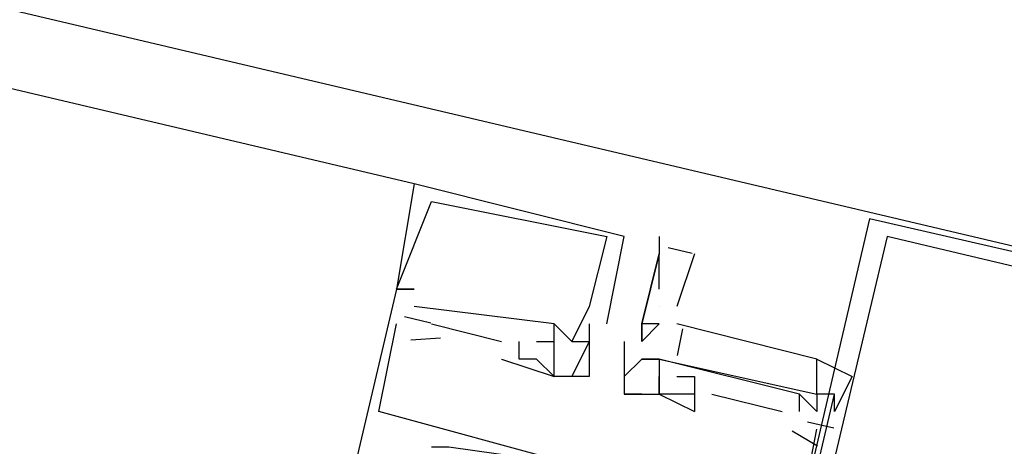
# Model space of a CAD drawing. Header units: feet. Extents: x -79 to 198, y -22 to 181.
# Tile 249 of 256: x 132.367 to 133.116, y 126.365 to 126.689. Entities that reach past the tile are written whole.
import ezdxf

# ---------------------------------------------------------------- set-up
doc = ezdxf.new("R2010")
doc.units = ezdxf.units.FT
doc.layers.add('A-LINEA', color=7, linetype='CONTINUOUS')

msp = doc.modelspace()

# ---------------------------------------------------------------- linework, layer by layer
at = {"layer": 'A-LINEA'}
for p, q in [((124.16, 128.6311), (133.8267, 126.3511)), ((132.6667, 126.5644), (124.4933, 128.4978)), ((132.6667, 126.5644), (132.6667, 126.5644)), ((132.6667, 126.5644), (132.6667, 126.5644)), ((132.6667, 126.5644), (132.6667, 126.5644)), ((132.68, 126.5511), (132.68, 126.5511)), ((132.68, 126.5511), (132.68, 126.5511)), ((132.68, 126.5511), (132.68, 126.5511)), ((132.8133, 126.5244), (132.8133, 126.5244)), ((132.8133, 126.5244), (132.8133, 126.5244)), ((132.8133, 126.5244), (132.8133, 126.5244)), ((132.8267, 126.5244), (132.8267, 126.5244)), ((132.8267, 126.5244), (132.8267, 126.5244)), ((132.8267, 126.5244), (132.8267, 126.5244)), ((132.8533, 126.5244), (132.8533, 126.5244)), ((132.8601, 126.5161), (132.8784, 126.5118)), ((132.8533, 126.5111), (132.8533, 126.5111)), ((132.8533, 126.5111), (132.8533, 126.5111)), ((132.8533, 126.4844), (132.8533, 126.5111)), ((132.88, 126.5111), (132.8667, 126.4711)), ((132.6533, 126.4844), (132.6533, 126.4844)), ((132.6533, 126.4844), (132.6533, 126.4844)), ((132.6533, 126.4844), (132.6533, 126.4844)), ((132.6533, 126.4844), (132.6533, 126.4844)), ((132.6533, 126.4844), (132.6533, 126.4844)), ((132.6533, 126.4844), (132.6533, 126.4844)), ((132.6533, 126.4844), (132.6533, 126.4844)), ((132.6533, 126.4844), (132.6533, 126.4844)), ((132.6533, 126.4844), (132.6533, 126.4844)), ((132.6667, 126.4844), (132.6667, 126.4844)), ((132.6667, 126.4844), (132.6667, 126.4844)), ((132.6667, 126.4844), (132.6667, 126.4844)), ((132.6533, 126.4711), (132.6533, 126.4711)), ((132.6533, 126.4711), (132.6533, 126.4711)), ((132.6533, 126.4711), (132.6533, 126.4711)), ((132.6533, 126.4711), (132.6533, 126.4711)), ((132.6533, 126.4711), (132.6533, 126.4711)), ((132.6533, 126.4711), (132.6533, 126.4711)), ((132.6667, 126.4711), (132.6667, 126.4711)), ((132.6667, 126.4711), (132.6667, 126.4711)), ((132.6667, 126.4711), (132.6667, 126.4711)), ((132.8, 126.4711), (132.8, 126.4711)), ((132.8, 126.4711), (132.8, 126.4711)), ((132.8, 126.4711), (132.8, 126.4711)), ((132.8533, 126.4711), (132.8533, 126.4711)), ((132.6594, 126.4634), (132.6794, 126.4587)), ((132.6594, 126.4634), (132.6794, 126.4587)), ((132.6594, 126.4634), (132.6794, 126.4587)), ((132.6533, 126.4578), (132.6533, 126.4578)), ((132.6533, 126.4578), (132.6533, 126.4578)), ((132.6533, 126.4578), (132.6533, 126.4578)), ((132.68, 126.4578), (132.7333, 126.4444)), ((132.68, 126.4578), (132.68, 126.4578)), ((132.68, 126.4578), (132.7333, 126.4444)), ((132.68, 126.4578), (132.68, 126.4578)), ((132.68, 126.4578), (132.7333, 126.4444)), ((132.68, 126.4578), (132.68, 126.4578)), ((132.7733, 126.4578), (132.7733, 126.4578)), ((132.7733, 126.4578), (132.7733, 126.4578)), ((132.7733, 126.4578), (132.7733, 126.4578)), ((132.7733, 126.4578), (132.7733, 126.4578)), ((132.7733, 126.4578), (132.7733, 126.4578)), ((132.7733, 126.4578), (132.7733, 126.4578)), ((132.8, 126.4578), (132.8, 126.4578)), ((132.8, 126.4578), (132.8, 126.4578)), ((132.8, 126.4578), (132.8, 126.4578)), ((132.8133, 126.4578), (132.8133, 126.4578)), ((132.8133, 126.4578), (132.8133, 126.4578)), ((132.8133, 126.4578), (132.8133, 126.4578)), ((132.84, 126.4444), (132.8533, 126.4578)), ((132.84, 126.4578), (132.84, 126.4578)), ((132.84, 126.4578), (132.84, 126.4578)), ((132.84, 126.4578), (132.84, 126.4578)), ((132.8533, 126.4578), (132.8533, 126.4578)), ((132.8709, 126.454), (132.8669, 126.4337)), ((132.8709, 126.454), (132.8669, 126.4337)), ((132.8709, 126.454), (132.8669, 126.4337)), ((132.6642, 126.4457), (132.6869, 126.4473)), ((132.6642, 126.4457), (132.6869, 126.4473)), ((132.6642, 126.4457), (132.6869, 126.4473)), ((132.6533, 126.4444), (132.6533, 126.4444)), ((132.6533, 126.4444), (132.6533, 126.4444)), ((132.6533, 126.4444), (132.6533, 126.4444)), ((132.7333, 126.4444), (132.7333, 126.4444)), ((132.7333, 126.4444), (132.7333, 126.4444)), ((132.7333, 126.4444), (132.7333, 126.4444)), ((132.7467, 126.4444), (132.7467, 126.4444)), ((132.7467, 126.4444), (132.7467, 126.4444)), ((132.7467, 126.4444), (132.7467, 126.4444)), ((132.76, 126.4444), (132.76, 126.4444)), ((132.76, 126.4444), (132.76, 126.4444)), ((132.76, 126.4444), (132.76, 126.4444)), ((132.7733, 126.4444), (132.7733, 126.4444)), ((132.7733, 126.4311), (132.7733, 126.4444)), ((132.7733, 126.4444), (132.7733, 126.4444)), ((132.7733, 126.4444), (132.7733, 126.4444)), ((132.7733, 126.4444), (132.7733, 126.4444)), ((132.7733, 126.4311), (132.7733, 126.4444)), ((132.7733, 126.4444), (132.7733, 126.4444)), ((132.7733, 126.4444), (132.7733, 126.4444)), ((132.7733, 126.4444), (132.7733, 126.4444)), ((132.7733, 126.4311), (132.7733, 126.4444)), ((132.7733, 126.4444), (132.7733, 126.4444)), ((132.7733, 126.4444), (132.7733, 126.4444)), ((132.7867, 126.4444), (132.7867, 126.4444)), ((132.7867, 126.4444), (132.7867, 126.4444)), ((132.7867, 126.4444), (132.7867, 126.4444)), ((132.7867, 126.4444), (132.7867, 126.4444)), ((132.7867, 126.4444), (132.7867, 126.4444)), ((132.7867, 126.4444), (132.7867, 126.4444)), ((132.8, 126.4444), (132.8, 126.4444)), ((132.8, 126.4444), (132.8, 126.4444)), ((132.8, 126.4444), (132.8, 126.4444)), ((132.8, 126.4444), (132.8, 126.4444)), ((132.8, 126.4444), (132.8, 126.4444)), ((132.8, 126.4444), (132.8, 126.4444)), ((132.8267, 126.4444), (132.8267, 126.4444)), ((132.84, 126.4444), (132.84, 126.4444)), ((132.84, 126.4444), (132.84, 126.4444)), ((132.84, 126.4444), (132.84, 126.4444)), ((132.7333, 126.4311), (132.7333, 126.4311)), ((132.7333, 126.4311), (132.7333, 126.4311)), ((132.7333, 126.4311), (132.7333, 126.4311)), ((132.7467, 126.4311), (132.7467, 126.4311)), ((132.7467, 126.4311), (132.7467, 126.4311)), ((132.7467, 126.4311), (132.7467, 126.4311)), ((132.76, 126.4311), (132.76, 126.4311)), ((132.76, 126.4311), (132.76, 126.4311)), ((132.76, 126.4311), (132.76, 126.4311)), ((132.7733, 126.4311), (132.7733, 126.4311)), ((132.7733, 126.4311), (132.7733, 126.4311)), ((132.7733, 126.4311), (132.7733, 126.4311)), ((132.7733, 126.4311), (132.7733, 126.4311)), ((132.7733, 126.4311), (132.7733, 126.4311)), ((132.7733, 126.4311), (132.7733, 126.4311)), ((132.8, 126.4311), (132.8, 126.4311)), ((132.8, 126.4311), (132.8, 126.4311)), ((132.8, 126.4311), (132.8, 126.4311)), ((132.84, 126.4311), (132.84, 126.4311)), ((132.84, 126.4311), (132.84, 126.4311)), ((132.8533, 126.4311), (132.8533, 126.4044)), ((132.8533, 126.4311), (132.8533, 126.4311)), ((132.8533, 126.4311), (132.8533, 126.4311)), ((132.8533, 126.4311), (132.8533, 126.4311)), ((132.8533, 126.4311), (132.8533, 126.4311)), ((132.8533, 126.4311), (132.8533, 126.4311)), ((132.7733, 126.4178), (132.7733, 126.4178)), ((132.7733, 126.4178), (132.7733, 126.4178)), ((132.7733, 126.4178), (132.7733, 126.4178)), ((132.7733, 126.4178), (132.7733, 126.4178)), ((132.7733, 126.4178), (132.7733, 126.4178)), ((132.7733, 126.4178), (132.7733, 126.4178)), ((132.7733, 126.4178), (132.7733, 126.4178)), ((132.7733, 126.4178), (132.7733, 126.4178)), ((132.7733, 126.4178), (132.7733, 126.4178)), ((132.7867, 126.4178), (132.7867, 126.4178)), ((132.7867, 126.4178), (132.7867, 126.4178)), ((132.7867, 126.4178), (132.7867, 126.4178)), ((132.8, 126.4178), (132.8, 126.4178)), ((132.8, 126.4178), (132.8, 126.4178)), ((132.8, 126.4178), (132.8, 126.4178)), ((132.8267, 126.4178), (132.8267, 126.4178)), ((132.8267, 126.4178), (132.8267, 126.4178)), ((132.8533, 126.4178), (132.8533, 126.4178)), ((132.8533, 126.4178), (132.8533, 126.4178)), ((132.8533, 126.4178), (132.8533, 126.4178)), ((132.8533, 126.4178), (132.8533, 126.4178)), ((132.8667, 126.4178), (132.8667, 126.4178)), ((132.8667, 126.4178), (132.8667, 126.4178)), ((132.8667, 126.4178), (132.8667, 126.4178)), ((132.88, 126.4178), (132.88, 126.4178)), ((132.88, 126.4178), (132.88, 126.4178)), ((132.88, 126.4178), (132.88, 126.4178)), ((132.84, 126.4044), (132.8267, 126.4044)), ((132.8267, 126.4044), (132.8267, 126.4044)), ((132.8267, 126.4044), (132.8267, 126.4044)), ((132.84, 126.4044), (132.84, 126.4044)), ((132.8533, 126.4044), (132.8533, 126.4044)), ((132.8533, 126.4044), (132.8533, 126.4044)), ((132.8533, 126.4044), (132.8533, 126.4044)), ((132.8533, 126.4044), (132.8533, 126.4044)), ((132.8533, 126.4044), (132.8533, 126.4044)), ((132.8667, 126.4044), (132.8667, 126.4044)), ((132.8667, 126.4044), (132.8667, 126.4044)), ((132.8667, 126.4044), (132.8667, 126.4044)), ((132.88, 126.4044), (132.88, 126.3911)), ((132.88, 126.4044), (132.88, 126.4044)), ((132.88, 126.4044), (132.88, 126.4044)), ((132.88, 126.4044), (132.88, 126.3911)), ((132.88, 126.4044), (132.88, 126.4044)), ((132.88, 126.4044), (132.88, 126.4044)), ((132.88, 126.4044), (132.88, 126.3911)), ((132.88, 126.4044), (132.88, 126.4044)), ((132.88, 126.4044), (132.88, 126.4044)), ((132.8933, 126.4044), (132.9467, 126.3911)), ((132.8933, 126.4044), (132.8933, 126.4044)), ((132.8933, 126.4044), (132.9467, 126.3911)), ((132.8933, 126.4044), (132.8933, 126.4044)), ((132.8933, 126.4044), (132.9467, 126.3911)), ((132.8933, 126.4044), (132.8933, 126.4044)), ((132.9733, 126.3911), (132.96, 126.4044)), ((132.96, 126.4044), (132.96, 126.4044)), ((132.96, 126.4044), (132.96, 126.4044)), ((132.96, 126.4044), (132.96, 126.4044)), ((132.9867, 126.4044), (132.9733, 126.4044)), ((132.9733, 126.4044), (132.9733, 126.4044)), ((132.9733, 126.4044), (132.9733, 126.4044)), ((132.9733, 126.4044), (132.9733, 126.4044)), ((132.9867, 126.4044), (132.9867, 126.4044)), ((132.9867, 126.4044), (132.9867, 126.4044)), ((132.9867, 126.4044), (132.9867, 126.4044)), ((132.64, 126.3911), (132.64, 126.3911)), ((132.64, 126.3911), (132.64, 126.3911)), ((132.64, 126.3911), (132.64, 126.3911)), ((132.88, 126.3911), (132.88, 126.3911)), ((132.88, 126.3911), (132.88, 126.3911)), ((132.88, 126.3911), (132.88, 126.3911)), ((132.9467, 126.3911), (132.9467, 126.3911)), ((132.9467, 126.3911), (132.9467, 126.3911)), ((132.9467, 126.3911), (132.9467, 126.3911)), ((132.96, 126.3911), (132.96, 126.3911)), ((132.96, 126.3911), (132.96, 126.3911)), ((132.96, 126.3911), (132.96, 126.3911)), ((132.9733, 126.3911), (132.9733, 126.3911)), ((132.9733, 126.3911), (132.9733, 126.3911)), ((132.9733, 126.3911), (132.9733, 126.3911)), ((132.966, 126.3834), (132.9861, 126.3787)), ((132.966, 126.3834), (132.9861, 126.3787)), ((132.966, 126.3834), (132.9861, 126.3787)), ((132.9543, 126.3766), (132.9738, 126.365)), ((132.9543, 126.3766), (132.9738, 126.365)), ((132.9543, 126.3766), (132.9738, 126.365)), ((132.96, 126.3778), (132.96, 126.3778)), ((132.96, 126.3111), (132.9733, 126.3778)), ((132.96, 126.3778), (132.96, 126.3778)), ((132.96, 126.3778), (132.96, 126.3778)), ((132.96, 126.3111), (132.9733, 126.3778)), ((132.96, 126.3778), (132.96, 126.3778)), ((132.96, 126.3778), (132.96, 126.3778)), ((132.96, 126.3111), (132.9733, 126.3778)), ((132.96, 126.3778), (132.96, 126.3778)), ((132.9733, 126.3778), (132.9733, 126.3778)), ((132.9733, 126.3778), (132.9733, 126.3778)), ((132.9733, 126.3778), (132.9733, 126.3778))]:
    msp.add_line(p, q, dxfattribs=at)
for points in [[(124.3067, 145.1111), (120.72, 129.9644), (124.28, 129.1244), (124.16, 128.6311), (133.8267, 126.3511), (130.9867, 114.3778), (130.3867, 111.8711), (130.04, 110.4178), (135.96, 109.0178)], [(132.8133, 126.4578), (132.8267, 126.5244), (132.6667, 126.5644), (132.6667, 126.5644), (132.6533, 126.4844), (132.6667, 126.4844), (132.6533, 126.4844), (132.68, 126.5511), (132.68, 126.5511), (132.8133, 126.5244), (132.8133, 126.5244), (132.8, 126.4711), (132.8, 126.4711), (132.8, 126.4711), (132.8, 126.4711), (132.7867, 126.4444)], [(132.8133, 126.4578), (132.8267, 126.5244), (132.6667, 126.5644), (132.6667, 126.5644), (132.6533, 126.4844), (132.6667, 126.4844), (132.6533, 126.4844), (132.68, 126.5511), (132.68, 126.5511), (132.8133, 126.5244), (132.8133, 126.5244), (132.8, 126.4711), (132.8, 126.4711), (132.8, 126.4711), (132.8, 126.4711), (132.7867, 126.4444)], [(132.8133, 126.4578), (132.8267, 126.5244), (132.6667, 126.5644), (132.6667, 126.5644), (132.6533, 126.4844), (132.6667, 126.4844), (132.6533, 126.4844), (132.68, 126.5511), (132.68, 126.5511), (132.8133, 126.5244), (132.8133, 126.5244), (132.8, 126.4711), (132.8, 126.4711), (132.8, 126.4711), (132.8, 126.4711), (132.7867, 126.4444)], [(132.8267, 125.7378), (133.64, 125.5378), (133.8267, 126.3511), (133.0133, 126.5378), (132.8267, 125.7378)], [(132.84, 125.7378), (133.6267, 125.5511), (133.8133, 126.3378), (133.0267, 126.5244), (132.84, 125.7378)], [(132.8533, 126.5244), (132.8533, 126.5111), (132.84, 126.4578)], [(132.8533, 126.4578), (132.84, 126.4578), (132.84, 126.4578), (132.84, 126.4578), (132.8533, 126.5111), (132.8533, 126.5111)], [(132.6533, 126.4844), (132.4933, 125.8044), (132.64, 125.7644), (132.6533, 125.7911), (132.64, 125.7911), (132.64, 125.7778), (132.6133, 125.7911), (132.6267, 125.7911)], [(132.6533, 126.4844), (132.4933, 125.8044), (132.64, 125.7644), (132.6533, 125.7911), (132.64, 125.7911), (132.64, 125.7778), (132.6133, 125.7911), (132.6267, 125.7911)], [(132.6533, 126.4844), (132.4933, 125.8044), (132.64, 125.7644), (132.6533, 125.7911), (132.64, 125.7911), (132.64, 125.7778), (132.6133, 125.7911), (132.6267, 125.7911)], [(132.76, 126.4444), (132.7733, 126.4444), (132.7733, 126.4578), (132.6667, 126.4711)], [(132.76, 126.4444), (132.7733, 126.4444), (132.7733, 126.4578), (132.6667, 126.4711)], [(132.76, 126.4444), (132.7733, 126.4444), (132.7733, 126.4578), (132.6667, 126.4711)], [(132.68, 126.3644), (132.6933, 126.3644), (132.7867, 126.3511), (132.64, 126.3911), (132.6533, 126.4578)], [(132.68, 126.3644), (132.6933, 126.3644), (132.7867, 126.3511), (132.64, 126.3911), (132.6533, 126.4578)], [(132.68, 126.3644), (132.6933, 126.3644), (132.7867, 126.3511), (132.64, 126.3911), (132.6533, 126.4578)], [(132.7867, 126.4444), (132.7867, 126.4444), (132.7733, 126.4578)], [(132.8, 126.4578), (132.8, 126.4444), (132.8, 126.4311), (132.8, 126.4178), (132.7733, 126.4178), (132.7733, 126.4178), (132.7733, 126.4311), (132.7733, 126.4311), (132.7733, 126.4444), (132.7733, 126.4444), (132.7733, 126.4444)], [(132.7867, 126.4444), (132.7867, 126.4444), (132.7733, 126.4578)], [(132.8, 126.4578), (132.8, 126.4444), (132.8, 126.4311), (132.8, 126.4178), (132.7733, 126.4178), (132.7733, 126.4178), (132.7733, 126.4311), (132.7733, 126.4311), (132.7733, 126.4444), (132.7733, 126.4444), (132.7733, 126.4444)], [(132.7867, 126.4444), (132.7867, 126.4444), (132.7733, 126.4578)], [(132.8, 126.4578), (132.8, 126.4444), (132.8, 126.4311), (132.8, 126.4178), (132.7733, 126.4178), (132.7733, 126.4178), (132.7733, 126.4311), (132.7733, 126.4311), (132.7733, 126.4444), (132.7733, 126.4444), (132.7733, 126.4444)], [(132.84, 126.4444), (132.84, 126.4578), (132.84, 126.4444)], [(132.8533, 126.4311), (132.9733, 126.4044), (132.9733, 126.4311), (132.8667, 126.4578)], [(132.8533, 126.4311), (132.9733, 126.4044), (132.9733, 126.4311), (132.8667, 126.4578)], [(132.8533, 126.4311), (132.9733, 126.4044), (132.9733, 126.4311), (132.8667, 126.4578)], [(132.7333, 126.4311), (132.7733, 126.4178), (132.76, 126.4311), (132.7467, 126.4311), (132.7467, 126.4444)], [(132.7333, 126.4311), (132.7733, 126.4178), (132.76, 126.4311), (132.7467, 126.4311), (132.7467, 126.4444)], [(132.7333, 126.4311), (132.7733, 126.4178), (132.76, 126.4311), (132.7467, 126.4311), (132.7467, 126.4444)], [(132.7867, 126.4444), (132.8, 126.4444), (132.7867, 126.4178), (132.7733, 126.4178)], [(132.7867, 126.4444), (132.8, 126.4444), (132.7867, 126.4178), (132.7733, 126.4178)], [(132.7867, 126.4444), (132.8, 126.4444), (132.7867, 126.4178), (132.7733, 126.4178)], [(132.8267, 126.4444), (132.8267, 126.4178), (132.8267, 126.4044), (132.8533, 126.4044), (132.8533, 126.4044), (132.8533, 126.4044), (132.8533, 126.4044), (132.8533, 126.4178), (132.8533, 126.4178), (132.8533, 126.4178)], [(132.8267, 126.4178), (132.84, 126.4311), (132.8533, 126.4311)], [(132.8533, 126.4311), (132.8533, 126.4311), (132.84, 126.4311), (132.84, 126.4311)], [(132.96, 126.3911), (132.96, 126.4044), (132.8533, 126.4311), (132.8533, 126.4178)], [(132.96, 126.3911), (132.96, 126.4044), (132.8533, 126.4311), (132.8533, 126.4178)], [(132.96, 126.3911), (132.96, 126.4044), (132.8533, 126.4311), (132.8533, 126.4178)], [(132.9733, 126.4044), (132.9733, 126.4311), (133, 126.4178), (132.9867, 126.3911), (132.9867, 126.4044)], [(132.8667, 126.4178), (132.88, 126.4178), (132.88, 126.4044), (132.8667, 126.4044), (132.8533, 126.4044), (132.88, 126.3911)], [(132.8667, 126.4178), (132.88, 126.4178), (132.88, 126.4044), (132.8667, 126.4044), (132.8533, 126.4044), (132.88, 126.3911)], [(132.8667, 126.4178), (132.88, 126.4178), (132.88, 126.4044), (132.8667, 126.4044), (132.8533, 126.4044), (132.88, 126.3911)], [(132.8933, 126.2044), (132.8933, 126.1911), (132.9067, 126.1911), (132.9067, 126.2044), (132.92, 126.1911), (132.8133, 125.7511), (132.8, 125.7511), (132.8, 125.7644), (132.7867, 125.7511), (132.6933, 125.7778), (132.6933, 125.7911), (132.6133, 125.8178), (132.6, 125.8178), (132.6, 125.8044), (132.68, 125.7778), (132.6667, 125.7644), (132.8267, 125.7244), (132.9867, 126.4044), (132.9733, 126.4044), (132.9733, 126.3911)], [(132.8933, 126.2044), (132.8933, 126.1911), (132.9067, 126.1911), (132.9067, 126.2044), (132.92, 126.1911), (132.8133, 125.7511), (132.8, 125.7511), (132.8, 125.7644), (132.7867, 125.7511), (132.6933, 125.7778), (132.6933, 125.7911), (132.6133, 125.8178), (132.6, 125.8178), (132.6, 125.8044), (132.68, 125.7778), (132.6667, 125.7644), (132.8267, 125.7244), (132.9867, 126.4044), (132.9733, 126.4044), (132.9733, 126.3911)], [(132.8933, 126.2044), (132.8933, 126.1911), (132.9067, 126.1911), (132.9067, 126.2044), (132.92, 126.1911), (132.8133, 125.7511), (132.8, 125.7511), (132.8, 125.7644), (132.7867, 125.7511), (132.6933, 125.7778), (132.6933, 125.7911), (132.6133, 125.8178), (132.6, 125.8178), (132.6, 125.8044), (132.68, 125.7778), (132.6667, 125.7644), (132.8267, 125.7244), (132.9867, 126.4044), (132.9733, 126.4044), (132.9733, 126.3911)]]:
    msp.add_lwpolyline(points, dxfattribs=at)

doc.saveas('drawing.dxf')
